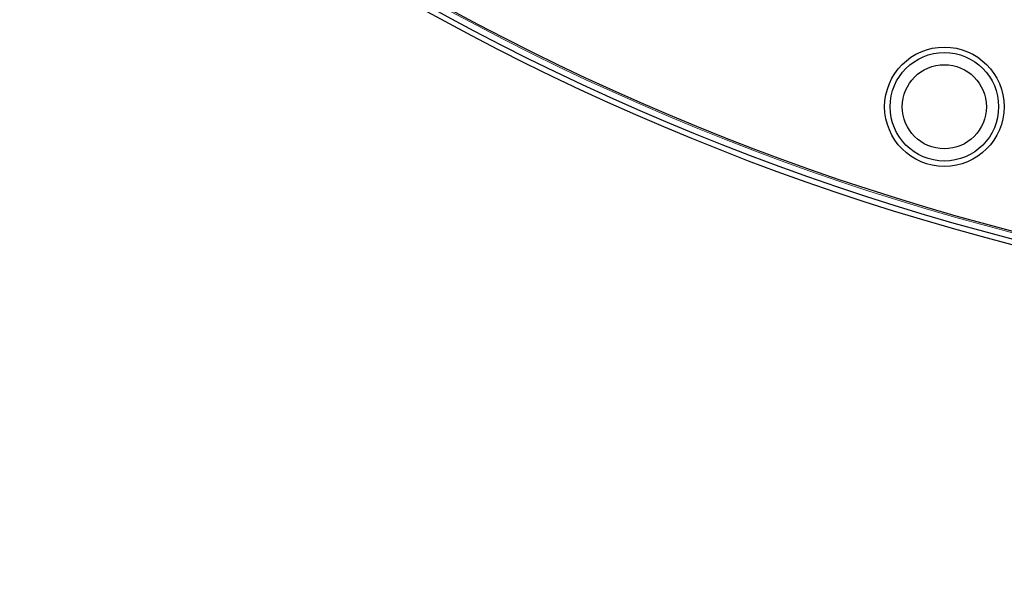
# Model space of a CAD drawing. Header units: inches. Extents: x 0 to 20790, y -12 to 14700.
# Tile 213 of 256: x 9854 to 10035, y 3958 to 4064. Entities that reach past the tile are written whole.
import ezdxf

# ---------------------------------------------------------------- set-up
doc = ezdxf.new("R2010")
doc.units = ezdxf.units.IN
doc.layers.add('1', color=7, linetype='Continuous', true_color=0xffffff)
doc.layers.add('254', color=7, linetype='Continuous', true_color=0xffffff)
doc.styles.add('latin_extended', font='simplex.shx')
doc.dimstyles.get("Standard").update_dxf_attribs({"dimtxt": 0.18, "dimasz": 0.18, "dimexe": 0.18, "dimexo": 0.0625, "dimgap": 0.09, "dimtad": 0, "dimtih": 1, "dimtoh": 1, "dimdec": 4, "dimzin": 0, "dimdsep": 46, "dimtxsty": 'Standard', "dimcen": 0.09, "dimadec": 0, "dimazin": 0, "dimtfac": 1, "dimtdec": 4, "dimtofl": 0, "dimtmove": 0, "dimatfit": 3, "dimfxl": 1, "dimtolj": 1, "dimtzin": 0, "dimarcsym": 0})

# ---------------------------------------------------------------- blocks, each defined once
blk = doc.blocks.new('_U8')
at = {"layer": '254', "color": 3, "linetype": 'Continuous', "lineweight": 13, "transparency": 16777216}
for p, q in [((10117.07, 4468.69), (8673.57, 4468.69)), ((8708.57, 4346.19), (8708.57, 3433.19)), ((10117.07, 3310.69), (8673.57, 3310.69))]:
    blk.add_line(p, q, dxfattribs=at)
at = {"layer": '254', "color": 3, "transparency": 16777216}
for points in [[(8728.99, 4346.19), (8688.15, 4346.19), (8708.57, 4468.69)], [(8688.15, 3433.19), (8728.99, 3433.19), (8708.57, 3310.69)]]:
    blk.add_solid(points, dxfattribs=at)
at = {"layer": 'Defpoints', "color": 0, "transparency": 16777216}
for p in [(10152.07, 4468.69), (8708.57, 3310.69), (10152.07, 3310.69)]:
    blk.add_point(p, dxfattribs=at)
at = {"layer": '254', "color": 2, "lineweight": 13, "transparency": 16777216, "insert": (8524.82, 3603.87), "char_height": 122.5, "attachment_point": 1, "rotation": 90, "style": 'latin_extended'}
blk.add_mtext('\\A1;1158', dxfattribs=at)

msp = doc.modelspace()

# ---------------------------------------------------------------- linework, layer by layer
at = {"layer": '1', "color": 110, "linetype": 'Continuous', "lineweight": 13}
for radius in [616.6, 458.862]:
    msp.add_circle((10152.069, 4468.685), radius, dxfattribs=at)
at = {"layer": '1', "color": 2, "linetype": 'Continuous', "lineweight": 25}
for centre, radius in [((10152.069, 4468.685), 615), ((10152.069, 4468.685), 613), ((10152.069, 4468.685), 461), ((10152.069, 4468.685), 460), ((10152.069, 4468.685), 458.594), ((10024.344, 4047.632), 11), ((10024.344, 4047.632), 10), ((10024.344, 4047.632), 7.75)]:
    msp.add_circle(centre, radius, dxfattribs=at)

# ---------------------------------------------------------------- dimensions: what is measured, and where the dimension line sits
at = {"layer": '254', "color": 2, "linetype": 'Continuous', "lineweight": 13}
dim = msp.add_linear_dim(base=(8708.569, 3310.685), p1=(10152.069, 4468.685), p2=(10152.069, 3310.685), angle=90, dimstyle='Standard', override={"dimscale": 35, "dimtxt": 3.5, "dimasz": 3.5, "dimexe": 1, "dimexo": 1, "dimgap": 1.75, "dimtad": 1, "dimtih": 0, "dimtoh": 0, "dimdec": 0, "dimlfac": 1, "dimzin": 8, "dimdsep": 46, "dimlunit": 2, "dimtxsty": 'latin_extended', "dimsah": 1, "dimse1": 0, "dimse2": 0, "dimsd1": 0, "dimsd2": 0, "dimclrd": 3, "dimclre": 3, "dimclrt": 2, "dimtol": 0, "dimtm": -0.1, "dimtfac": 0.714286, "dimtdec": 3, "dimtofl": 1, "dimtmove": 0, "dimtzin": 8, "dimlwd": 13, "dimlwe": 13}, dxfattribs=at)
dim.commit()
dim.dimension.update_dxf_attribs({"geometry": '_U8', "text_midpoint": (8708.569, 3796.375), "dimtype": 160})

doc.saveas('drawing.dxf')
